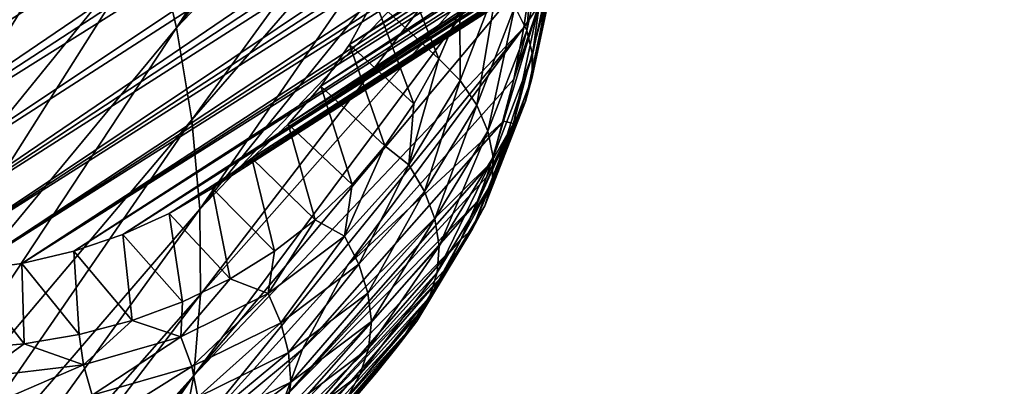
# Model space of a CAD drawing. Header units: metres. Extents: x -81 to 81, y -160 to 24.
# Tile 116 of 256: x -28.06 to -18.99, y -32.2 to -28.83. Entities that reach past the tile are written whole.
import ezdxf

# ---------------------------------------------------------------- set-up
doc = ezdxf.new("R2010")
doc.units = ezdxf.units.M
doc.layers.add('solid_501850_SW0001', color=7, linetype='CONTINUOUS')

msp = doc.modelspace()

# ---------------------------------------------------------------- linework, layer by layer
at = {"layer": 'solid_501850_SW0001'}
for points in [[(-35.642319, -28.754673, 28.245829), (-24.019909, -20.883572, 16.764442), (-35.027279, -29.164993, 28.542027)], [(-35.027279, -29.164993, 28.542027), (-24.019909, -20.883572, 16.764442), (-23.504738, -21.175354, 16.992727)], [(-35.027279, -29.164993, 28.542027), (-23.504738, -21.175354, 16.992727), (-34.408436, -29.540699, 28.874159)], [(-34.408436, -29.540699, 28.874159), (-23.504738, -21.175354, 16.992727), (-22.986366, -21.452335, 17.245968)], [(-34.408436, -29.540699, 28.874159), (-22.986366, -21.452335, 17.245968), (-22.475189, -21.708244, 17.51812)], [(-34.408436, -29.540699, 28.874159), (-22.475189, -21.708244, 17.51812), (-33.788239, -29.880304, 29.240913)], [(-33.788239, -29.880304, 29.240913), (-22.475189, -21.708244, 17.51812), (-21.979351, -21.942009, 17.806601)], [(-33.788239, -29.880304, 29.240913), (-21.979351, -21.942009, 17.806601), (-33.169178, -30.182444, 29.64082)], [(-33.169178, -30.182444, 29.64082), (-21.979351, -21.942009, 17.806601), (-21.50186, -22.154678, 18.110003)], [(-33.169178, -30.182444, 29.64082), (-21.50186, -22.154678, 18.110003), (-21.044542, -22.347757, 18.42725)], [(-33.169178, -30.182444, 29.64082), (-21.044542, -22.347757, 18.42725), (-32.553719, -30.445917, 30.072281)], [(-32.553719, -30.445917, 30.072281), (-21.044542, -22.347757, 18.42725), (-20.60894, -22.522764, 18.757238)], [(-32.553719, -30.445917, 30.072281), (-20.60894, -22.522764, 18.757238), (-31.94421, -30.669718, 30.533648)], [(-31.94421, -30.669718, 30.533648), (-20.60894, -22.522764, 18.757238), (-20.195776, -22.681358, 19.099178)], [(-31.94421, -30.669718, 30.533648), (-20.195776, -22.681358, 19.099178), (-19.804962, -22.825172, 19.452629)], [(-31.94421, -30.669718, 30.533648), (-19.804962, -22.825172, 19.452629), (-31.343081, -30.852955, 31.023088)], [(-31.343081, -30.852955, 31.023088), (-19.804962, -22.825172, 19.452629), (-19.436192, -22.955711, 19.817352)], [(-31.343081, -30.852955, 31.023088), (-19.436192, -22.955711, 19.817352), (-19.088984, -23.074343, 20.193331)], [(-31.343081, -30.852955, 31.023088), (-19.088984, -23.074343, 20.193331), (-30.752741, -30.994888, 31.538641)], [(-30.752741, -30.994888, 31.538641), (-19.088984, -23.074343, 20.193331), (-18.762579, -23.182337, 20.58098)], [(-30.752741, -30.994888, 31.538641), (-18.762579, -23.182337, 20.58098), (-18.45635, -23.280756, 20.980766)], [(-30.752741, -30.994888, 31.538641), (-18.45635, -23.280756, 20.980766), (-30.175533, -31.094961, 32.078255)], [(-30.175533, -31.094961, 32.078255), (-18.45635, -23.280756, 20.980766), (-18.169773, -23.370489, 21.393257)], [(-30.175533, -31.094961, 32.078255), (-18.169773, -23.370489, 21.393257), (-29.613659, -31.152792, 32.63987)], [(-29.613659, -31.152792, 32.63987), (-18.169773, -23.370489, 21.393257), (-17.902388, -23.452284, 21.819164)], [(-29.613659, -31.152792, 32.63987), (-17.902388, -23.452284, 21.819164), (-17.653755, -23.526798, 22.259556)], [(-29.613659, -31.152792, 32.63987), (-17.653755, -23.526798, 22.259556), (-29.069368, -31.168144, 33.221245)], [(-29.069368, -31.168144, 33.221245), (-17.653755, -23.526798, 22.259556), (-17.423607, -23.594572, 22.7157)], [(-29.069368, -31.168144, 33.221245), (-17.423607, -23.594572, 22.7157), (-17.21191, -23.655981, 23.188822)], [(-29.069368, -31.168144, 33.221245), (-17.21191, -23.655981, 23.188822), (-28.544846, -31.140959, 33.820042)], [(-28.544846, -31.140959, 33.820042), (-17.21191, -23.655981, 23.188822), (-17.01878, -23.711277, 23.680273)], [(-25.0222, -29.054224, 39.589516), (-16.623392, -23.729218, 32.516068), (-16.807268, -23.638863, 33.39423)], [(-25.0222, -29.054224, 39.589516), (-16.807268, -23.638863, 33.39423), (-24.79233, -28.634514, 40.226292)], [(-28.544846, -31.140959, 33.820042), (-17.01878, -23.711277, 23.680273), (-16.844488, -23.760611, 24.191641)], [(-28.544846, -31.140959, 33.820042), (-16.844488, -23.760611, 24.191641), (-28.042152, -31.071344, 34.433907)], [(-28.042152, -31.071344, 34.433907), (-16.844488, -23.760611, 24.191641), (-16.689503, -23.804066, 24.724979)], [(-25.287767, -29.439716, 38.945099), (-16.474638, -23.800007, 31.655016), (-16.623392, -23.729218, 32.516068)], [(-25.287767, -29.439716, 38.945099), (-16.623392, -23.729218, 32.516068), (-25.0222, -29.054224, 39.589516)], [(-28.042152, -31.071344, 34.433907), (-16.689503, -23.804066, 24.724979), (-16.554564, -23.841526, 25.282146)], [(-28.042152, -31.071344, 34.433907), (-16.554564, -23.841526, 25.282146), (-27.563221, -30.959566, 35.060482)], [(-27.563221, -30.959566, 35.060482), (-16.554564, -23.841526, 25.282146), (-16.440634, -23.872717, 25.865042)], [(-25.587997, -29.789488, 38.295551), (-16.36125, -23.852921, 30.818108), (-16.474638, -23.800007, 31.655016)], [(-25.587997, -29.789488, 38.295551), (-16.474638, -23.800007, 31.655016), (-25.287767, -29.439716, 38.945099)], [(-25.587997, -29.789488, 38.295551), (-16.282455, -23.88982, 30.010426), (-16.36125, -23.852921, 30.818108)], [(-27.563221, -30.959566, 35.060482), (-16.440634, -23.872717, 25.865042), (-27.109968, -30.806072, 35.697258)], [(-27.109968, -30.806072, 35.697258), (-16.440634, -23.872717, 25.865042), (-16.348909, -23.897203, 26.475634)], [(-27.109968, -30.806072, 35.697258), (-16.348909, -23.897203, 26.475634), (-16.280869, -23.914419, 27.116341)], [(-27.109968, -30.806072, 35.697258), (-16.280869, -23.914419, 27.116341), (-26.684217, -30.611479, 36.341675)], [(-26.684217, -30.611479, 36.341675), (-16.280869, -23.914419, 27.116341), (-16.238222, -23.923512, 27.78907)], [(-26.684217, -30.611479, 36.341675), (-16.238222, -23.923512, 27.78907), (-16.222881, -23.923372, 28.495186)], [(-26.684217, -30.611479, 36.341675), (-16.222881, -23.923372, 28.495186), (-26.287626, -30.376547, 36.991222)], [(-26.287626, -30.376547, 36.991222), (-16.222881, -23.923372, 28.495186), (-16.236919, -23.91267, 29.235563)], [(-26.287626, -30.376547, 36.991222), (-16.236919, -23.91267, 29.235563), (-25.92173, -30.102182, 37.643387)], [(-25.92173, -30.102182, 37.643387), (-16.236919, -23.91267, 29.235563), (-16.282455, -23.88982, 30.010426)], [(-25.92173, -30.102182, 37.643387), (-16.282455, -23.88982, 30.010426), (-25.587997, -29.789488, 38.295551)], [(-26.818983, -28.032406, 52.505547), (-26.615534, -28.901726, 51.929443), (-23.688307, -24.371593, 47.741455)], [(-26.615534, -28.901726, 51.929443), (-23.549669, -24.972601, 47.331333), (-23.688307, -24.371593, 47.741455)], [(-30.933199, -29.479012, 58.318684), (-27.80275, -25.35675, 53.89603), (-28.257931, -24.473015, 54.241898)], [(-26.615534, -28.901726, 51.929443), (-23.438282, -25.56851, 46.898922), (-23.549669, -24.972601, 47.331333)], [(-30.933199, -29.479012, 58.318684), (-30.560221, -30.300158, 57.960461), (-27.80275, -25.35675, 53.89603)], [(-30.560221, -30.300158, 57.960461), (-27.413748, -26.253714, 53.493259), (-27.80275, -25.35675, 53.89603)], [(-26.615534, -28.901726, 51.929443), (-26.476183, -29.74964, 51.304253), (-23.438282, -25.56851, 46.898922)], [(-26.476183, -29.74964, 51.304253), (-23.355852, -26.156878, 46.44754), (-23.438282, -25.56851, 46.898922)], [(-26.476183, -29.74964, 51.304253), (-26.402279, -30.569994, 50.634113), (-23.355852, -26.156878, 46.44754)], [(-26.402279, -30.569994, 50.634113), (-23.304306, -26.734991, 45.982269), (-23.355852, -26.156878, 46.44754)], [(-30.560221, -30.300158, 57.960461), (-30.246349, -31.125544, 57.537365), (-27.413748, -26.253714, 53.493259)], [(-30.246349, -31.125544, 57.537365), (-27.085409, -27.147724, 53.028271), (-27.413748, -26.253714, 53.493259)], [(-26.402279, -30.569994, 50.634113), (-23.285309, -27.30118, 45.508472), (-23.304306, -26.734991, 45.982269)], [(-30.246349, -31.125544, 57.537365), (-29.993509, -31.945333, 57.056278), (-27.085409, -27.147724, 53.028271)], [(-29.993509, -31.945333, 57.056278), (-26.818983, -28.032406, 52.505547), (-27.085409, -27.147724, 53.028271)], [(-26.402279, -30.569994, 50.634113), (-26.395226, -31.3566, 49.923126), (-23.285309, -27.30118, 45.508472)], [(-26.395226, -31.3566, 49.923126), (-23.298838, -27.852726, 45.029392), (-23.285309, -27.30118, 45.508472)], [(-23.389568, -28.925283, 41.930954), (-23.499781, -28.703011, 41.777611), (-23.283028, -27.687492, 42.947018)], [(-23.169136, -27.891329, 43.121326), (-23.389568, -28.925283, 41.930954), (-23.283028, -27.687492, 42.947018)], [(-26.456367, -32.103031, 49.175682), (-23.343485, -28.385872, 44.546806), (-23.298838, -27.852726, 45.029392)], [(-26.395226, -31.3566, 49.923126), (-26.456367, -32.103031, 49.175682), (-23.298838, -27.852726, 45.029392)], [(-23.335419, -29.149885, 42.099689), (-23.389568, -28.925283, 41.930954), (-23.169136, -27.891329, 43.121326)], [(-23.111765, -28.099857, 43.308342), (-23.335419, -29.149885, 42.099689), (-23.169136, -27.891329, 43.121326)], [(-29.993509, -31.945333, 57.056278), (-29.802851, -32.752167, 56.522636), (-26.818983, -28.032406, 52.505547)], [(-29.802851, -32.752167, 56.522636), (-26.615534, -28.901726, 51.929443), (-26.818983, -28.032406, 52.505547)], [(-23.341467, -29.367926, 42.278206), (-23.335419, -29.149885, 42.099689), (-23.111765, -28.099857, 43.308342)], [(-23.114943, -28.304346, 43.50243), (-23.341467, -29.367926, 42.278206), (-23.111765, -28.099857, 43.308342)], [(-24.79233, -28.634514, 40.226292), (-24.599085, -28.182266, 40.852867), (-24.19956, -29.185331, 40.369148)], [(-24.599085, -28.182266, 40.852867), (-24.005636, -28.736691, 40.993156), (-24.19956, -29.185331, 40.369148)], [(-26.456367, -32.103031, 49.175682), (-23.417767, -28.897482, 44.063), (-23.343485, -28.385872, 44.546806)], [(-23.280119, -28.697523, 43.903084), (-23.343485, -28.385872, 44.546806), (-23.417767, -28.897482, 44.063)], [(-23.402636, -29.57823, 42.463875), (-23.341467, -29.367926, 42.278206), (-23.114943, -28.304346, 43.50243)], [(-23.173529, -28.503418, 43.701202), (-23.402636, -29.57823, 42.463875), (-23.114943, -28.304346, 43.50243)], [(-23.659586, -28.493904, 41.646015), (-24.002958, -29.386333, 40.451107), (-24.005636, -28.736691, 40.993156)], [(-23.850466, -29.613928, 40.557716), (-24.002958, -29.386333, 40.451107), (-23.659586, -28.493904, 41.646015)], [(-23.499781, -28.703011, 41.777611), (-23.850466, -29.613928, 40.557716), (-23.659586, -28.493904, 41.646015)], [(-23.173529, -28.503418, 43.701202), (-23.280119, -28.697523, 43.903084), (-23.511562, -29.781534, 42.654808)], [(-23.173529, -28.503418, 43.701202), (-23.511562, -29.781534, 42.654808), (-23.402636, -29.57823, 42.463875)], [(-25.0222, -29.054224, 39.589516), (-24.79233, -28.634514, 40.226292), (-24.429256, -29.602419, 39.73497)], [(-24.79233, -28.634514, 40.226292), (-24.19956, -29.185331, 40.369148), (-24.429256, -29.602419, 39.73497)], [(-24.002958, -29.386333, 40.451107), (-24.19956, -29.185331, 40.369148), (-24.005636, -28.736691, 40.993156)], [(-23.746767, -29.852728, 40.688759), (-23.850466, -29.613928, 40.557716), (-23.499781, -28.703011, 41.777611)], [(-23.389568, -28.925283, 41.930954), (-23.746767, -29.852728, 40.688759), (-23.499781, -28.703011, 41.777611)], [(-23.280119, -28.697523, 43.903084), (-23.509787, -29.372496, 43.566349), (-23.604294, -29.761829, 43.106331)], [(-23.511562, -29.781534, 42.654808), (-23.280119, -28.697523, 43.903084), (-23.604294, -29.761829, 43.106331)], [(-23.280119, -28.697523, 43.903084), (-23.417767, -28.897482, 44.063), (-23.509787, -29.372496, 43.566349)], [(-29.802851, -32.752167, 56.522636), (-29.675606, -33.538734, 55.941746), (-26.615534, -28.901726, 51.929443)], [(-29.675606, -33.538734, 55.941746), (-26.476183, -29.74964, 51.304253), (-26.615534, -28.901726, 51.929443)], [(-26.590994, -32.807007, 48.402561), (-25.039972, -31.090881, 45.997471), (-23.417767, -28.897482, 44.063)], [(-26.456367, -32.103031, 49.175682), (-26.590994, -32.807007, 48.402561), (-23.417767, -28.897482, 44.063)], [(-25.039972, -31.090881, 45.997471), (-23.509787, -29.372496, 43.566349), (-23.417767, -28.897482, 44.063)], [(-23.698376, -30.091715, 40.83799), (-23.746767, -29.852728, 40.688759), (-23.389568, -28.925283, 41.930954)], [(-23.335419, -29.149885, 42.099689), (-23.698376, -30.091715, 40.83799), (-23.389568, -28.925283, 41.930954)], [(-25.287767, -29.439716, 38.945099), (-25.0222, -29.054224, 39.589516), (-24.695435, -29.989336, 39.088577)], [(-25.0222, -29.054224, 39.589516), (-24.429256, -29.602419, 39.73497), (-24.695435, -29.989336, 39.088577)], [(-24.474855, -30.163969, 39.22097), (-24.429256, -29.602419, 39.73497), (-24.19956, -29.185331, 40.369148)], [(-24.002958, -29.386333, 40.451107), (-24.474855, -30.163969, 39.22097), (-24.19956, -29.185331, 40.369148)], [(-23.70949, -30.321888, 40.999844), (-23.698376, -30.091715, 40.83799), (-23.335419, -29.149885, 42.099689)], [(-23.341467, -29.367926, 42.278206), (-23.70949, -30.321888, 40.999844), (-23.335419, -29.149885, 42.099689)], [(-23.604294, -29.761829, 43.106331), (-23.509787, -29.372496, 43.566349), (-25.039972, -31.090881, 45.997471)], [(-24.332069, -30.407974, 39.301891), (-24.474855, -30.163969, 39.22097), (-24.002958, -29.386333, 40.451107)], [(-23.850466, -29.613928, 40.557716), (-24.332069, -30.407974, 39.301891), (-24.002958, -29.386333, 40.451107)], [(-23.775135, -30.542233, 41.17144), (-23.70949, -30.321888, 40.999844), (-23.341467, -29.367926, 42.278206)], [(-23.402636, -29.57823, 42.463875), (-23.775135, -30.542233, 41.17144), (-23.341467, -29.367926, 42.278206)], [(-25.587997, -29.789488, 38.295551), (-25.287767, -29.439716, 38.945099), (-24.998354, -30.345688, 38.430046)], [(-25.287767, -29.439716, 38.945099), (-24.695435, -29.989336, 39.088577), (-24.998354, -30.345688, 38.430046)], [(-24.474855, -30.163969, 39.22097), (-24.695435, -29.989336, 39.088577), (-24.429256, -29.602419, 39.73497)], [(-24.23707, -30.661404, 39.409981), (-24.332069, -30.407974, 39.301891), (-23.850466, -29.613928, 40.557716)], [(-23.746767, -29.852728, 40.688759), (-24.23707, -30.661404, 39.409981), (-23.850466, -29.613928, 40.557716)], [(-23.402636, -29.57823, 42.463875), (-23.511562, -29.781534, 42.654808), (-23.888069, -30.753706, 41.350548)], [(-23.402636, -29.57823, 42.463875), (-23.888069, -30.753706, 41.350548), (-23.775135, -30.542233, 41.17144)], [(-29.675606, -33.538734, 55.941746), (-29.613493, -34.29752, 55.318546), (-26.476183, -29.74964, 51.304253)], [(-29.613493, -34.29752, 55.318546), (-26.402279, -30.569994, 50.634113), (-26.476183, -29.74964, 51.304253)], [(-25.92173, -30.102182, 37.643387), (-25.587997, -29.789488, 38.295551), (-25.337891, -30.669924, 37.760941)], [(-25.587997, -29.789488, 38.295551), (-24.998354, -30.345688, 38.430046), (-25.337891, -30.669924, 37.760941)], [(-25.455975, -31.861944, 45.88496), (-23.604294, -29.761829, 43.106331), (-25.039972, -31.090881, 45.997471)], [(-23.716106, -30.140532, 42.636356), (-23.604294, -29.761829, 43.106331), (-25.455975, -31.861944, 45.88496)], [(-23.511562, -29.781534, 42.654808), (-23.846533, -30.503508, 42.160458), (-23.995604, -30.85096, 41.67841)], [(-23.888069, -30.753706, 41.350548), (-23.511562, -29.781534, 42.654808), (-23.995604, -30.85096, 41.67841)], [(-23.511562, -29.781534, 42.654808), (-23.761784, -30.275476, 42.462505), (-23.846533, -30.503508, 42.160458)], [(-23.511562, -29.781534, 42.654808), (-23.716106, -30.140532, 42.636356), (-23.761784, -30.275476, 42.462505)], [(-23.511562, -29.781534, 42.654808), (-23.604294, -29.761829, 43.106331), (-23.716106, -30.140532, 42.636356)], [(-24.196339, -30.913128, 39.539143), (-24.23707, -30.661404, 39.409981), (-23.746767, -29.852728, 40.688759)], [(-23.698376, -30.091715, 40.83799), (-24.196339, -30.913128, 39.539143), (-23.746767, -29.852728, 40.688759)], [(-25.067219, -30.820066, 37.970612), (-24.998354, -30.345688, 38.430046), (-24.695435, -29.989336, 39.088577)], [(-24.474855, -30.163969, 39.22097), (-25.067219, -30.820066, 37.970612), (-24.695435, -29.989336, 39.088577)], [(-26.287626, -30.376547, 36.991222), (-25.92173, -30.102182, 37.643387), (-25.713161, -30.959761, 37.084312)], [(-25.92173, -30.102182, 37.643387), (-25.337891, -30.669924, 37.760941), (-25.713161, -30.959761, 37.084312)], [(-24.214077, -31.154076, 39.68388), (-24.196339, -30.913128, 39.539143), (-23.698376, -30.091715, 40.83799)], [(-23.70949, -30.321888, 40.999844), (-24.214077, -31.154076, 39.68388), (-23.698376, -30.091715, 40.83799)], [(-25.616247, -32.296322, 45.318073), (-23.716106, -30.140532, 42.636356), (-25.455975, -31.861944, 45.88496)], [(-23.761784, -30.275476, 42.462505), (-23.716106, -30.140532, 42.636356), (-25.616247, -32.296322, 45.318073)], [(-24.936481, -31.077961, 38.025593), (-25.067219, -30.820066, 37.970612), (-24.474855, -30.163969, 39.22097)], [(-24.332069, -30.407974, 39.301891), (-24.936481, -31.077961, 38.025593), (-24.474855, -30.163969, 39.22097)], [(-23.846533, -30.503508, 42.160458), (-23.761784, -30.275476, 42.462505), (-25.616247, -32.296322, 45.318073)], [(-26.684217, -30.611479, 36.341675), (-26.287626, -30.376547, 36.991222), (-26.121586, -31.212231, 36.40572)], [(-26.287626, -30.376547, 36.991222), (-25.713161, -30.959761, 37.084312), (-26.121586, -31.212231, 36.40572)], [(-25.067219, -30.820066, 37.970612), (-25.337891, -30.669924, 37.760941), (-24.998354, -30.345688, 38.430046)], [(-24.285465, -31.383341, 39.841038), (-24.214077, -31.154076, 39.68388), (-23.70949, -30.321888, 40.999844)], [(-23.775135, -30.542233, 41.17144), (-24.285465, -31.383341, 39.841038), (-23.70949, -30.321888, 40.999844)], [(-24.852331, -31.343699, 38.110504), (-24.936481, -31.077961, 38.025593), (-24.332069, -30.407974, 39.301891)], [(-24.23707, -30.661404, 39.409981), (-24.852331, -31.343699, 38.110504), (-24.332069, -30.407974, 39.301891)], [(-25.791782, -32.716358, 44.744194), (-23.846533, -30.503508, 42.160458), (-25.616247, -32.296322, 45.318073)], [(-23.995604, -30.85096, 41.67841), (-23.846533, -30.503508, 42.160458), (-25.791782, -32.716358, 44.744194)], [(-23.775135, -30.542233, 41.17144), (-23.888069, -30.753706, 41.350548), (-24.40346, -31.602036, 40.008041)], [(-23.775135, -30.542233, 41.17144), (-24.40346, -31.602036, 40.008041), (-24.285465, -31.383341, 39.841038)], [(-29.618359, -35.020851, 54.657978), (-26.395226, -31.3566, 49.923126), (-26.402279, -30.569994, 50.634113)], [(-29.613493, -34.29752, 55.318546), (-29.618359, -35.020851, 54.657978), (-26.402279, -30.569994, 50.634113)], [(-27.109968, -30.806072, 35.697258), (-26.684217, -30.611479, 36.341675), (-26.559717, -31.424881, 35.731182)], [(-26.684217, -30.611479, 36.341675), (-26.121586, -31.212231, 36.40572), (-26.559717, -31.424881, 35.731182)], [(-25.770563, -31.349251, 36.715336), (-25.713161, -30.959761, 37.084312), (-25.337891, -30.669924, 37.760941)], [(-25.067219, -30.820066, 37.970612), (-25.770563, -31.349251, 36.715336), (-25.337891, -30.669924, 37.760941)], [(-24.821133, -31.6061, 38.219433), (-24.852331, -31.343699, 38.110504), (-24.23707, -30.661404, 39.409981)], [(-24.196339, -30.913128, 39.539143), (-24.821133, -31.6061, 38.219433), (-24.23707, -30.661404, 39.409981)], [(-27.563221, -30.959566, 35.060482), (-27.109968, -30.806072, 35.697258), (-27.024143, -31.596195, 35.065823)], [(-27.109968, -30.806072, 35.697258), (-26.559717, -31.424881, 35.731182), (-27.024143, -31.596195, 35.065823)], [(-25.654322, -31.617971, 36.744503), (-25.770563, -31.349251, 36.715336), (-25.067219, -30.820066, 37.970612)], [(-24.936481, -31.077961, 38.025593), (-25.654322, -31.617971, 36.744503), (-25.067219, -30.820066, 37.970612)], [(-23.888069, -30.753706, 41.350548), (-24.348764, -31.497137, 40.698856), (-24.552374, -31.794899, 40.202759)], [(-24.40346, -31.602036, 40.008041), (-23.888069, -30.753706, 41.350548), (-24.552374, -31.794899, 40.202759)], [(-23.888069, -30.753706, 41.350548), (-24.163351, -31.182808, 41.190254), (-24.348764, -31.497137, 40.698856)], [(-23.888069, -30.753706, 41.350548), (-24.120663, -31.103222, 41.310017), (-24.163351, -31.182808, 41.190254)], [(-23.888069, -30.753706, 41.350548), (-23.995604, -30.85096, 41.67841), (-24.120663, -31.103222, 41.310017)], [(-25.982376, -33.122078, 44.164825), (-23.995604, -30.85096, 41.67841), (-25.791782, -32.716358, 44.744194)], [(-24.120663, -31.103222, 41.310017), (-23.995604, -30.85096, 41.67841), (-25.982376, -33.122078, 44.164825)], [(-24.84704, -31.856073, 38.346966), (-24.821133, -31.6061, 38.219433), (-24.196339, -30.913128, 39.539143)], [(-24.214077, -31.154076, 39.68388), (-24.84704, -31.856073, 38.346966), (-24.196339, -30.913128, 39.539143)], [(-28.042152, -31.071344, 34.433907), (-27.563221, -30.959566, 35.060482), (-27.511469, -31.725315, 34.414143)], [(-27.563221, -30.959566, 35.060482), (-27.024143, -31.596195, 35.065823), (-27.511469, -31.725315, 34.414143)], [(-25.770563, -31.349251, 36.715336), (-26.121586, -31.212231, 36.40572), (-25.713161, -30.959761, 37.084312)], [(-28.544846, -31.140959, 33.820042), (-28.042152, -31.071344, 34.433907), (-28.018814, -31.812006, 33.779514)], [(-28.042152, -31.071344, 34.433907), (-27.511469, -31.725315, 34.414143), (-28.018814, -31.812006, 33.779514)], [(-25.455975, -31.861944, 45.88496), (-25.039972, -31.090881, 45.997471), (-26.590994, -32.807007, 48.402561)], [(-24.120663, -31.103222, 41.310017), (-25.982376, -33.122078, 44.164825), (-24.163351, -31.182808, 41.190254)], [(-25.583284, -31.893156, 36.806385), (-25.654322, -31.617971, 36.744503), (-24.936481, -31.077961, 38.025593)], [(-24.852331, -31.343699, 38.110504), (-25.583284, -31.893156, 36.806385), (-24.936481, -31.077961, 38.025593)], [(-28.544846, -31.140959, 33.820042), (-28.018814, -31.812006, 33.779514), (-28.544014, -31.856535, 33.164055)], [(-26.18919, -33.512585, 43.58057), (-24.163351, -31.182808, 41.190254), (-25.982376, -33.122078, 44.164825)], [(-26.18919, -33.512585, 43.58057), (-24.348764, -31.497137, 40.698856), (-24.163351, -31.182808, 41.190254)], [(-24.925432, -32.092773, 38.48967), (-24.84704, -31.856073, 38.346966), (-24.214077, -31.154076, 39.68388)], [(-24.285465, -31.383341, 39.841038), (-24.925432, -32.092773, 38.48967), (-24.214077, -31.154076, 39.68388)], [(-26.575396, -31.746161, 35.470448), (-26.559717, -31.424881, 35.731182), (-26.121586, -31.212231, 36.40572)], [(-25.770563, -31.349251, 36.715336), (-26.575396, -31.746161, 35.470448), (-26.121586, -31.212231, 36.40572)], [(-29.692198, -35.698849, 53.966839), (-26.456367, -32.103031, 49.175682), (-26.395226, -31.3566, 49.923126)], [(-29.618359, -35.020851, 54.657978), (-29.692198, -35.698849, 53.966839), (-26.395226, -31.3566, 49.923126)], [(-26.476189, -32.022114, 35.474319), (-26.575396, -31.746161, 35.470448), (-25.770563, -31.349251, 36.715336)], [(-25.654322, -31.617971, 36.744503), (-26.476189, -32.022114, 35.474319), (-25.770563, -31.349251, 36.715336)], [(-25.563622, -32.163662, 36.895252), (-25.583284, -31.893156, 36.806385), (-24.852331, -31.343699, 38.110504)], [(-24.821133, -31.6061, 38.219433), (-25.563622, -32.163662, 36.895252), (-24.852331, -31.343699, 38.110504)], [(-24.285465, -31.383341, 39.841038), (-24.40346, -31.602036, 40.008041), (-25.049526, -32.317394, 38.644615)], [(-24.285465, -31.383341, 39.841038), (-25.049526, -32.317394, 38.644615), (-24.925432, -32.092773, 38.48967)], [(-26.575396, -31.746161, 35.470448), (-27.024143, -31.596195, 35.065823), (-26.559717, -31.424881, 35.731182)], [(-26.413248, -33.887012, 42.992191), (-24.552374, -31.794899, 40.202759), (-24.348764, -31.497137, 40.698856)], [(-26.18919, -33.512585, 43.58057), (-26.413248, -33.887012, 42.992191), (-24.348764, -31.497137, 40.698856)], [(-27.472021, -32.005516, 34.251408), (-27.511469, -31.725315, 34.414143), (-27.024143, -31.596195, 35.065823)], [(-26.575396, -31.746161, 35.470448), (-27.472021, -32.005516, 34.251408), (-27.024143, -31.596195, 35.065823)], [(-26.42063, -32.303375, 35.513668), (-26.476189, -32.022114, 35.474319), (-25.654322, -31.617971, 36.744503)], [(-25.583284, -31.893156, 36.806385), (-26.42063, -32.303375, 35.513668), (-25.654322, -31.617971, 36.744503)], [(-25.59938, -32.420414, 37.005791), (-25.563622, -32.163662, 36.895252), (-24.821133, -31.6061, 38.219433)], [(-24.84704, -31.856073, 38.346966), (-25.59938, -32.420414, 37.005791), (-24.821133, -31.6061, 38.219433)], [(-24.40346, -31.602036, 40.008041), (-25.011154, -32.336128, 39.203991), (-25.155697, -32.478233, 38.915409)], [(-25.049526, -32.317394, 38.644615), (-24.40346, -31.602036, 40.008041), (-25.155697, -32.478233, 38.915409)], [(-24.40346, -31.602036, 40.008041), (-24.773176, -32.074558, 39.704468), (-25.011154, -32.336128, 39.203991)], [(-24.40346, -31.602036, 40.008041), (-24.586819, -31.841219, 40.122555), (-24.773176, -32.074558, 39.704468)], [(-24.40346, -31.602036, 40.008041), (-24.552374, -31.794899, 40.202759), (-24.586819, -31.841219, 40.122555)], [(-27.472021, -32.005516, 34.251408), (-28.018814, -31.812006, 33.779514), (-27.511469, -31.725315, 34.414143)], [(-28.450466, -32.122284, 33.073742), (-28.544014, -31.856535, 33.164055), (-28.018814, -31.812006, 33.779514)], [(-27.472021, -32.005516, 34.251408), (-28.450466, -32.122284, 33.073742), (-28.018814, -31.812006, 33.779514)], [(-27.392118, -32.285122, 34.23077), (-27.472021, -32.005516, 34.251408), (-26.575396, -31.746161, 35.470448)], [(-26.476189, -32.022114, 35.474319), (-27.392118, -32.285122, 34.23077), (-26.575396, -31.746161, 35.470448)], [(-24.552374, -31.794899, 40.202759), (-26.654461, -34.244701, 42.399467), (-24.586819, -31.841219, 40.122555)], [(-26.413248, -33.887012, 42.992191), (-26.654461, -34.244701, 42.399467), (-24.552374, -31.794899, 40.202759)], [(-27.34762, -33.963139, 48.643784), (-25.455975, -31.861944, 45.88496), (-26.590994, -32.807007, 48.402561)], [(-25.616247, -32.296322, 45.318073), (-25.455975, -31.861944, 45.88496), (-27.34762, -33.963139, 48.643784)], [(-26.654461, -34.244701, 42.399467), (-24.773176, -32.074558, 39.704468), (-24.586819, -31.841219, 40.122555)], [(-26.414616, -32.578903, 35.58297), (-26.42063, -32.303375, 35.513668), (-25.583284, -31.893156, 36.806385)], [(-25.563622, -32.163662, 36.895252), (-26.414616, -32.578903, 35.58297), (-25.583284, -31.893156, 36.806385)], [(-25.686182, -32.662579, 37.134304), (-25.59938, -32.420414, 37.005791), (-24.84704, -31.856073, 38.346966)], [(-24.925432, -32.092773, 38.48967), (-25.686182, -32.662579, 37.134304), (-24.84704, -31.856073, 38.346966)], [(-28.391518, -32.402534, 33.029556), (-28.450466, -32.122284, 33.073742), (-27.472021, -32.005516, 34.251408)], [(-27.392118, -32.285122, 34.23077), (-28.391518, -32.402534, 33.029556), (-27.472021, -32.005516, 34.251408)], [(-29.84177, -36.324329, 53.260506), (-28.003277, -34.347992, 50.542728), (-26.456367, -32.103031, 49.175682)], [(-29.692198, -35.698849, 53.966839), (-29.84177, -36.324329, 53.260506), (-26.456367, -32.103031, 49.175682)], [(-28.003277, -34.347992, 50.542728), (-26.590994, -32.807007, 48.402561), (-26.456367, -32.103031, 49.175682)], [(-27.354149, -32.569111, 34.248337), (-27.392118, -32.285122, 34.23077), (-26.476189, -32.022114, 35.474319)], [(-26.42063, -32.303375, 35.513668), (-27.354149, -32.569111, 34.248337), (-26.476189, -32.022114, 35.474319)], [(-26.912245, -34.585274, 41.804314), (-25.011154, -32.336128, 39.203991), (-24.773176, -32.074558, 39.704468)], [(-26.654461, -34.244701, 42.399467), (-26.912245, -34.585274, 41.804314), (-24.773176, -32.074558, 39.704468)], [(-24.925432, -32.092773, 38.48967), (-25.049526, -32.317394, 38.644615), (-25.817568, -32.891354, 37.277496)], [(-24.925432, -32.092773, 38.48967), (-25.817568, -32.891354, 37.277496), (-25.686182, -32.662579, 37.134304)], [(-26.462032, -32.839714, 35.677025), (-26.414616, -32.578903, 35.58297), (-25.563622, -32.163662, 36.895252)], [(-25.59938, -32.420414, 37.005791), (-26.462032, -32.839714, 35.677025), (-25.563622, -32.163662, 36.895252)]]:
    msp.add_3dface(points, dxfattribs=at)

doc.saveas('drawing.dxf')
